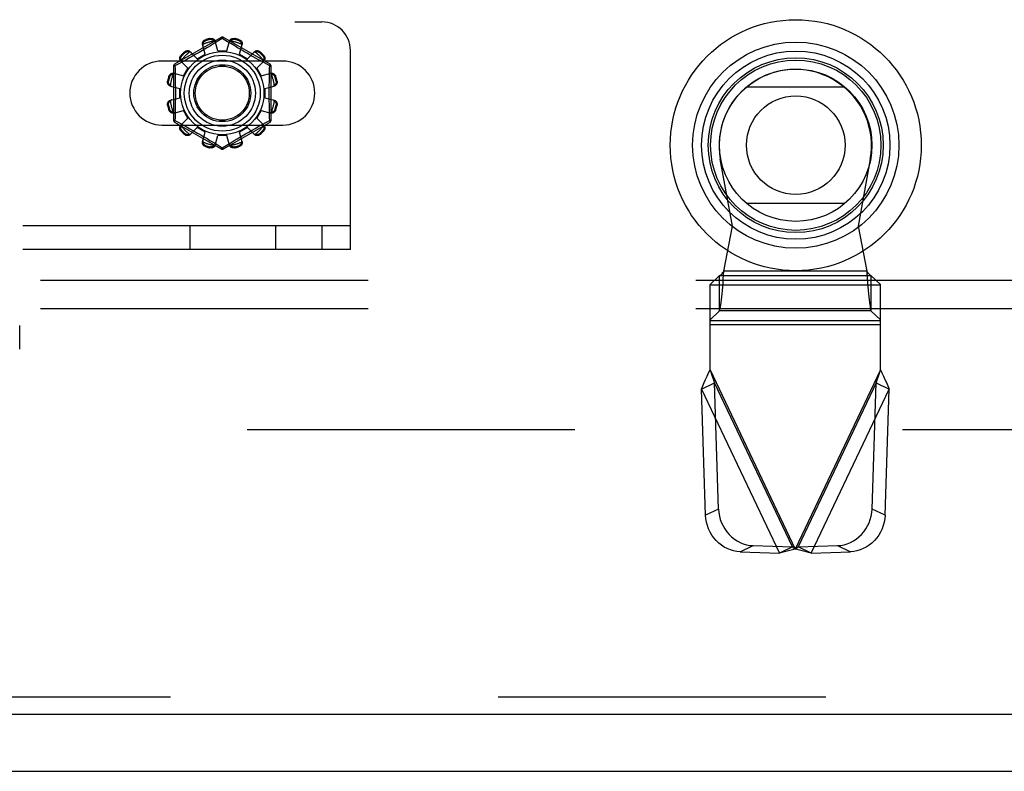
# Model space of a CAD drawing. Header units: inches. Extents: x 0 to 262, y 0 to 169.
# Tile 45 of 256: x 59.49 to 63.82, y 49.23 to 52.53. Entities that reach past the tile are written whole.
import ezdxf

# ---------------------------------------------------------------- set-up
doc = ezdxf.new("R2010")
doc.units = ezdxf.units.IN
doc.header["$LTSCALE"] = 14.384615
doc.header["$MEASUREMENT"] = 0
doc.linetypes.add('HIDDEN', pattern=[0.2, 0.1, -0.1])
doc.layers.get('0').update_dxf_attribs({"linetype": 'CONTINUOUS'})
for name, color, linetype in [('DEFAULT_2', 8, 'HIDDEN'), ('LEFTHAND_DOOR_ASSEMBLY', 7, 'CONTINUOUS'), ('SUBPANEL', 7, 'CONTINUOUS')]:
    doc.layers.add(name, color=color, linetype=linetype)

msp = doc.modelspace()

# ---------------------------------------------------------------- linework, layer by layer
at = {"color": 7, "linetype": 'Continuous'}
msp.add_line((44.8907, 49.2255), (116.7867, 49.2255), dxfattribs=at)
at = {"layer": 'DEFAULT_2', "color": 8, "linetype": 'HIDDEN'}
for p, q in [((52.0704, 52.517), (60.8204, 52.517)), ((60.3779, 52.4488), (60.1734, 52.3308)), ((60.3297, 52.4402), (60.3287, 52.444)), ((60.3829, 52.4442), (60.348, 52.423)), ((60.4061, 52.4301), (60.3829, 52.4442)), ((60.5924, 52.3308), (60.3879, 52.4488)), ((60.4371, 52.444), (60.4361, 52.4402)), ((60.3072, 52.3751), (60.2957, 52.4172)), ((60.3105, 52.4005), (60.2959, 52.3919)), ((60.3099, 52.4389), (60.3109, 52.4352)), ((60.348, 52.423), (60.3307, 52.4126)), ((60.3629, 52.39), (60.3519, 52.4323)), ((60.4029, 52.39), (60.4139, 52.4323)), ((60.4204, 52.4214), (60.4061, 52.4301)), ((60.4372, 52.4113), (60.4204, 52.4214)), ((60.4499, 52.4037), (60.4372, 52.4113)), ((60.4635, 52.3957), (60.4499, 52.4037)), ((60.4549, 52.4352), (60.456, 52.4389)), ((60.4586, 52.3751), (60.4702, 52.4172)), ((60.2022, 52.3709), (60.205, 52.3682)), ((60.2188, 52.382), (60.216, 52.3848)), ((60.2388, 52.3593), (60.2266, 52.3525)), ((60.2521, 52.3667), (60.2388, 52.3593)), ((60.2726, 52.3551), (60.2419, 52.3862)), ((60.2662, 52.3747), (60.2521, 52.3667)), ((60.2809, 52.3832), (60.2662, 52.3747)), ((60.2726, 52.3551), (60.3072, 52.3751)), ((60.2959, 52.3919), (60.2809, 52.3832)), ((60.3629, 52.39), (60.4029, 52.39)), ((60.4586, 52.3751), (60.4932, 52.3551)), ((60.4777, 52.3874), (60.4635, 52.3957)), ((60.4919, 52.3792), (60.4777, 52.3874)), ((60.5057, 52.3713), (60.4919, 52.3792)), ((60.4932, 52.3551), (60.5239, 52.3862)), ((60.5189, 52.3639), (60.5057, 52.3713)), ((60.5312, 52.3569), (60.5189, 52.3639)), ((60.5425, 52.3507), (60.5312, 52.3569)), ((60.5498, 52.3848), (60.5471, 52.382)), ((60.5608, 52.3682), (60.5636, 52.3709)), ((60.9454, 51.517), (60.9454, 52.392)), ((60.6485, 52.3452), (60.1173, 52.3452)), ((60.1684, 52.3221), (60.1684, 52.086)), ((60.1888, 52.3317), (60.1749, 52.3241)), ((60.1749, 52.3241), (60.1752, 52.3124)), ((60.1752, 52.3124), (60.176, 52.2766)), ((60.2105, 52.3436), (60.1888, 52.3317)), ((60.2318, 52.3144), (60.2008, 52.345)), ((60.2266, 52.3525), (60.2105, 52.3436)), ((60.2118, 52.2797), (60.2318, 52.3144)), ((60.534, 52.3144), (60.5651, 52.345)), ((60.534, 52.3144), (60.554, 52.2797)), ((60.5574, 52.3424), (60.5425, 52.3507)), ((60.5909, 52.3241), (60.5574, 52.3424)), ((60.5974, 52.086), (60.5974, 52.3221)), ((60.1518, 52.2761), (60.148, 52.2771)), ((60.1698, 52.2913), (60.2118, 52.2797)), ((60.554, 52.2797), (60.5961, 52.2913)), ((60.5894, 52.2524), (60.5898, 52.2766)), ((60.6178, 52.2771), (60.614, 52.2761)), ((60.143, 52.2582), (60.1468, 52.2572)), ((60.1547, 52.2351), (60.1969, 52.224)), ((60.1969, 52.184), (60.1969, 52.224)), ((60.5689, 52.224), (60.6111, 52.2351)), ((60.5689, 52.224), (60.5689, 52.184)), ((60.6191, 52.2572), (60.6229, 52.2582)), ((60.1547, 52.173), (60.1969, 52.184)), ((60.5689, 52.184), (60.6111, 52.173)), ((60.1468, 52.1509), (60.143, 52.1499)), ((60.1764, 52.1557), (60.176, 52.1315)), ((60.6229, 52.1499), (60.6191, 52.1509)), ((60.148, 52.131), (60.1518, 52.132)), ((60.1698, 52.1168), (60.2118, 52.1284)), ((60.2008, 52.0631), (60.2318, 52.0937)), ((60.2318, 52.0937), (60.2118, 52.1284)), ((60.554, 52.1284), (60.534, 52.0937)), ((60.5651, 52.0631), (60.534, 52.0937)), ((60.554, 52.1284), (60.5961, 52.1168)), ((60.5906, 52.0957), (60.5898, 52.1315)), ((60.5909, 52.0839), (60.5906, 52.0957)), ((60.614, 52.132), (60.6178, 52.131)), ((60.1173, 52.0639), (60.6485, 52.0639)), ((60.1734, 52.0773), (60.3779, 51.9592)), ((60.1749, 52.0839), (60.1917, 52.0748)), ((60.1917, 52.0748), (60.2131, 52.063)), ((60.2131, 52.063), (60.2288, 52.0543)), ((60.2288, 52.0543), (60.2407, 52.0477)), ((60.2419, 52.0219), (60.2726, 52.053)), ((60.3072, 52.033), (60.2726, 52.053)), ((60.3879, 51.9592), (60.5924, 52.0773)), ((60.4932, 52.053), (60.4586, 52.033)), ((60.5239, 52.0219), (60.4932, 52.053)), ((60.5271, 52.0488), (60.5393, 52.0556)), ((60.5393, 52.0556), (60.5553, 52.0645)), ((60.5553, 52.0645), (60.5771, 52.0764)), ((60.5771, 52.0764), (60.5909, 52.0839)), ((60.205, 52.0399), (60.2022, 52.0371)), ((60.216, 52.0233), (60.2188, 52.0261)), ((60.2407, 52.0477), (60.2535, 52.0406)), ((60.274, 52.0289), (60.2882, 52.0207)), ((60.2882, 52.0207), (60.3023, 52.0124)), ((60.2957, 51.9909), (60.3072, 52.033)), ((60.3023, 52.0124), (60.316, 52.0043)), ((60.3519, 51.9758), (60.3629, 52.018)), ((60.4029, 52.018), (60.3629, 52.018)), ((60.4139, 51.9758), (60.4029, 52.018)), ((60.4553, 52.0076), (60.4699, 52.0162)), ((60.4702, 51.9909), (60.4586, 52.033)), ((60.4699, 52.0162), (60.4849, 52.0249)), ((60.4849, 52.0249), (60.4996, 52.0333)), ((60.4996, 52.0333), (60.5138, 52.0414)), ((60.5138, 52.0414), (60.5271, 52.0488)), ((60.5471, 52.0261), (60.5498, 52.0233)), ((60.5636, 52.0371), (60.5608, 52.0399)), ((60.3109, 51.9729), (60.3099, 51.9691)), ((60.316, 52.0043), (60.3287, 51.9968)), ((60.3287, 51.9968), (60.3454, 51.9867)), ((60.3287, 51.9641), (60.3297, 51.9679)), ((60.3454, 51.9867), (60.3598, 51.978)), ((60.3598, 51.978), (60.3829, 51.9638)), ((60.3829, 51.9638), (60.4178, 51.9851)), ((60.4178, 51.9851), (60.4351, 51.9955)), ((60.4361, 51.9679), (60.4371, 51.9641)), ((60.456, 51.9691), (60.4549, 51.9729)), ((60.9454, 51.621), (51.9454, 51.621)), ((60.2413, 51.517), (60.2413, 51.621)), ((60.6179, 51.517), (60.6179, 51.621)), ((60.8204, 51.621), (60.8204, 51.517)), ((60.9454, 51.517), (51.9454, 51.517)), ((59.4932, 51.0795), (59.4932, 51.1835)), ((79.1927, 50.7255), (46.5887, 50.7255))]:
    msp.add_line(p, q, dxfattribs=at)
for points in [[(60.3287, 52.444), (60.3309, 52.4444), (60.3331, 52.4446), (60.3353, 52.4445), (60.3375, 52.4443), (60.3396, 52.4438), (60.3416, 52.4432), (60.3435, 52.4423), (60.3452, 52.4413), (60.3468, 52.4401), (60.3483, 52.4388), (60.3495, 52.4373), (60.3505, 52.4357), (60.3513, 52.434), (60.3519, 52.4323)], [(60.3297, 52.4402), (60.3314, 52.4405), (60.333, 52.4406), (60.3346, 52.4406), (60.336, 52.4404), (60.3373, 52.4402), (60.3385, 52.4398), (60.3396, 52.4395), (60.3407, 52.439), (60.3417, 52.4386), (60.3427, 52.4381), (60.3436, 52.4375), (60.3444, 52.4369), (60.3453, 52.4363), (60.3461, 52.4357), (60.3468, 52.435), (60.3476, 52.4343), (60.3483, 52.4335), (60.349, 52.4327)], [(60.3779, 52.4488), (60.3783, 52.4489), (60.3787, 52.4488), (60.3792, 52.4484), (60.3799, 52.4479), (60.3806, 52.4472), (60.3813, 52.4464), (60.3821, 52.4454), (60.3829, 52.4442)], [(60.3829, 52.4442), (60.3837, 52.4454), (60.3845, 52.4464), (60.3853, 52.4472), (60.386, 52.4479), (60.3866, 52.4484), (60.3871, 52.4488), (60.3876, 52.4489), (60.3879, 52.4488)], [(60.4139, 52.4323), (60.4145, 52.434), (60.4153, 52.4357), (60.4163, 52.4373), (60.4176, 52.4388), (60.419, 52.4401), (60.4206, 52.4413), (60.4224, 52.4423), (60.4242, 52.4432), (60.4262, 52.4438), (60.4284, 52.4443), (60.4305, 52.4445), (60.4328, 52.4446), (60.4349, 52.4444), (60.4371, 52.444)], [(60.4168, 52.4327), (60.4175, 52.4335), (60.4182, 52.4343), (60.419, 52.435), (60.4198, 52.4357), (60.4206, 52.4363), (60.4214, 52.4369), (60.4223, 52.4375), (60.4232, 52.4381), (60.4241, 52.4386), (60.4251, 52.439), (60.4262, 52.4395), (60.4274, 52.4399), (60.4286, 52.4402), (60.4299, 52.4404), (60.4313, 52.4406), (60.4328, 52.4406), (60.4344, 52.4405), (60.4361, 52.4402)], [(60.2957, 52.4172), (60.2953, 52.419), (60.2951, 52.4208), (60.2952, 52.4227), (60.2956, 52.4246), (60.2961, 52.4265), (60.2969, 52.4284), (60.2979, 52.4301), (60.2991, 52.4318), (60.3005, 52.4334), (60.3021, 52.4348), (60.3039, 52.4361), (60.3058, 52.4373), (60.3078, 52.4382), (60.3099, 52.4389)], [(60.2979, 52.419), (60.2975, 52.4175), (60.2972, 52.416), (60.2971, 52.4145), (60.2971, 52.413), (60.2973, 52.4115), (60.2976, 52.4101)], [(60.2979, 52.419), (60.2981, 52.4201), (60.2984, 52.4211), (60.2987, 52.4221), (60.299, 52.4231), (60.2994, 52.424), (60.2998, 52.425), (60.3003, 52.4259), (60.3008, 52.4268), (60.3013, 52.4278), (60.302, 52.4287), (60.3027, 52.4296), (60.3035, 52.4305), (60.3044, 52.4314), (60.3054, 52.4322), (60.3065, 52.4331), (60.3078, 52.4339), (60.3093, 52.4345), (60.3109, 52.4352)], [(60.3307, 52.4126), (60.3176, 52.4047), (60.3105, 52.4005)], [(60.3538, 52.4251), (60.3533, 52.4265), (60.3527, 52.4279), (60.352, 52.4292), (60.3511, 52.4304), (60.3501, 52.4316), (60.349, 52.4327)], [(60.4168, 52.4327), (60.4157, 52.4316), (60.4147, 52.4304), (60.4138, 52.4292), (60.4131, 52.4279), (60.4125, 52.4265), (60.4121, 52.4251)], [(60.4549, 52.4352), (60.4565, 52.4345), (60.458, 52.4338), (60.4593, 52.4331), (60.4604, 52.4322), (60.4615, 52.4314), (60.4623, 52.4305), (60.4631, 52.4296), (60.4639, 52.4287), (60.4645, 52.4278), (60.4651, 52.4268), (60.4656, 52.4259), (60.466, 52.425), (60.4665, 52.424), (60.4668, 52.4231), (60.4672, 52.4221), (60.4674, 52.4211), (60.4677, 52.4201), (60.4679, 52.419)], [(60.456, 52.4389), (60.458, 52.4382), (60.46, 52.4373), (60.4619, 52.4361), (60.4637, 52.4348), (60.4653, 52.4334), (60.4667, 52.4318), (60.4679, 52.4301), (60.4689, 52.4284), (60.4697, 52.4265), (60.4703, 52.4246), (60.4706, 52.4227), (60.4707, 52.4208), (60.4705, 52.419), (60.4702, 52.4172)], [(60.4682, 52.4101), (60.4685, 52.4115), (60.4687, 52.413), (60.4687, 52.4145), (60.4686, 52.416), (60.4683, 52.4175), (60.4679, 52.419)], [(60.2008, 52.345), (60.1996, 52.3464), (60.1985, 52.3479), (60.1976, 52.3496), (60.197, 52.3514), (60.1965, 52.3533), (60.1963, 52.3553), (60.1963, 52.3573), (60.1965, 52.3594), (60.1969, 52.3614), (60.1976, 52.3635), (60.1985, 52.3655), (60.1995, 52.3675), (60.2008, 52.3693), (60.2022, 52.3709)], [(60.2018, 52.3478), (60.2015, 52.3487), (60.2012, 52.3497), (60.2009, 52.3508), (60.2007, 52.3518), (60.2006, 52.3528), (60.2005, 52.3538), (60.2004, 52.3549), (60.2004, 52.3559), (60.2004, 52.357), (60.2005, 52.3581), (60.2007, 52.3593), (60.2009, 52.3604), (60.2012, 52.3616), (60.2017, 52.3629), (60.2023, 52.3642), (60.203, 52.3655), (60.2039, 52.3668), (60.205, 52.3682)], [(60.216, 52.3848), (60.2177, 52.3862), (60.2195, 52.3874), (60.2214, 52.3885), (60.2234, 52.3894), (60.2255, 52.39), (60.2276, 52.3905), (60.2296, 52.3907), (60.2316, 52.3907), (60.2336, 52.3904), (60.2355, 52.39), (60.2374, 52.3893), (60.2391, 52.3884), (60.2406, 52.3874), (60.2419, 52.3862)], [(60.2188, 52.382), (60.2201, 52.3831), (60.2214, 52.384), (60.2228, 52.3847), (60.2241, 52.3853), (60.2253, 52.3857), (60.2265, 52.386), (60.2277, 52.3863), (60.2289, 52.3864), (60.23, 52.3865), (60.231, 52.3866), (60.2321, 52.3866), (60.2331, 52.3865), (60.2342, 52.3864), (60.2352, 52.3862), (60.2362, 52.386), (60.2372, 52.3858), (60.2382, 52.3855), (60.2392, 52.3851)], [(60.2471, 52.3809), (60.2461, 52.3819), (60.2449, 52.3828), (60.2436, 52.3836), (60.2422, 52.3842), (60.2407, 52.3847), (60.2392, 52.3851)], [(60.5266, 52.3851), (60.5251, 52.3847), (60.5236, 52.3842), (60.5222, 52.3836), (60.521, 52.3828), (60.5198, 52.3819), (60.5187, 52.3809)], [(60.5239, 52.3862), (60.5252, 52.3874), (60.5268, 52.3884), (60.5285, 52.3893), (60.5303, 52.39), (60.5322, 52.3904), (60.5342, 52.3907), (60.5362, 52.3907), (60.5383, 52.3905), (60.5403, 52.39), (60.5424, 52.3894), (60.5444, 52.3885), (60.5463, 52.3874), (60.5481, 52.3862), (60.5498, 52.3848)], [(60.5266, 52.3851), (60.5276, 52.3855), (60.5286, 52.3858), (60.5296, 52.386), (60.5307, 52.3862), (60.5317, 52.3864), (60.5327, 52.3865), (60.5338, 52.3866), (60.5348, 52.3866), (60.5359, 52.3865), (60.537, 52.3864), (60.5381, 52.3863), (60.5393, 52.386), (60.5405, 52.3857), (60.5418, 52.3853), (60.5431, 52.3847), (60.5444, 52.384), (60.5457, 52.3831), (60.5471, 52.382)], [(60.5608, 52.3682), (60.5619, 52.3668), (60.5628, 52.3655), (60.5636, 52.3642), (60.5642, 52.3629), (60.5646, 52.3616), (60.5649, 52.3604), (60.5652, 52.3592), (60.5653, 52.3581), (60.5654, 52.357), (60.5655, 52.3559), (60.5654, 52.3549), (60.5654, 52.3538), (60.5653, 52.3528), (60.5651, 52.3518), (60.5649, 52.3507), (60.5646, 52.3497), (60.5643, 52.3487), (60.564, 52.3478)], [(60.5636, 52.3709), (60.565, 52.3693), (60.5663, 52.3675), (60.5674, 52.3655), (60.5683, 52.3635), (60.5689, 52.3614), (60.5694, 52.3594), (60.5696, 52.3573), (60.5696, 52.3553), (60.5693, 52.3533), (60.5689, 52.3514), (60.5682, 52.3496), (60.5673, 52.3479), (60.5663, 52.3464), (60.5651, 52.345)], [(60.1684, 52.3221), (60.1685, 52.3224), (60.1689, 52.3227), (60.1694, 52.3231), (60.1702, 52.3233), (60.1711, 52.3236), (60.1723, 52.3238), (60.1735, 52.324), (60.1749, 52.3241)], [(60.1749, 52.3241), (60.1743, 52.3254), (60.1739, 52.3266), (60.1735, 52.3277), (60.1732, 52.3286), (60.1731, 52.3294), (60.1731, 52.33), (60.1732, 52.3305), (60.1734, 52.3308)], [(60.2018, 52.3478), (60.2022, 52.3462), (60.2027, 52.3447), (60.2034, 52.3434), (60.2042, 52.3421), (60.205, 52.3409), (60.206, 52.3398)], [(60.5598, 52.3398), (60.5608, 52.3409), (60.5617, 52.3421), (60.5624, 52.3434), (60.5631, 52.3447), (60.5636, 52.3462), (60.564, 52.3478)], [(60.5898, 52.2766), (60.5906, 52.3124), (60.5909, 52.3241)], [(60.5924, 52.3308), (60.5926, 52.3305), (60.5927, 52.33), (60.5927, 52.3294), (60.5926, 52.3286), (60.5923, 52.3277), (60.592, 52.3266), (60.5915, 52.3254), (60.5909, 52.3241)], [(60.5909, 52.3241), (60.5923, 52.324), (60.5936, 52.3238), (60.5947, 52.3236), (60.5956, 52.3233), (60.5964, 52.3231), (60.597, 52.3227), (60.5973, 52.3224), (60.5974, 52.3221)], [(60.148, 52.2771), (60.1488, 52.2792), (60.1497, 52.2811), (60.1508, 52.283), (60.1521, 52.2848), (60.1536, 52.2864), (60.1552, 52.2878), (60.1568, 52.289), (60.1586, 52.29), (60.1604, 52.2908), (60.1623, 52.2914), (60.1642, 52.2917), (60.1661, 52.2918), (60.168, 52.2917), (60.1698, 52.2913)], [(60.1518, 52.2761), (60.1524, 52.2777), (60.1531, 52.2791), (60.1539, 52.2804), (60.1547, 52.2816), (60.1556, 52.2826), (60.1565, 52.2835), (60.1574, 52.2843), (60.1583, 52.285), (60.1592, 52.2856), (60.1601, 52.2862), (60.161, 52.2867), (60.162, 52.2872), (60.1629, 52.2876), (60.1639, 52.2879), (60.1649, 52.2883), (60.1659, 52.2886), (60.1669, 52.2888), (60.1679, 52.289)], [(60.1769, 52.2893), (60.1755, 52.2896), (60.174, 52.2898), (60.1725, 52.2898), (60.171, 52.2897), (60.1694, 52.2894), (60.1679, 52.289)], [(60.176, 52.2766), (60.1764, 52.2524), (60.1766, 52.2403), (60.1767, 52.2282), (60.1767, 52.2161), (60.1768, 52.204), (60.1767, 52.192), (60.1767, 52.1799), (60.1766, 52.1678), (60.1764, 52.1557)], [(60.5979, 52.289), (60.5964, 52.2894), (60.5949, 52.2897), (60.5933, 52.2898), (60.5918, 52.2898), (60.5904, 52.2896), (60.589, 52.2893)], [(60.5961, 52.2913), (60.5979, 52.2917), (60.5997, 52.2918), (60.6016, 52.2917), (60.6035, 52.2914), (60.6054, 52.2908), (60.6073, 52.29), (60.609, 52.289), (60.6107, 52.2878), (60.6122, 52.2864), (60.6137, 52.2848), (60.615, 52.283), (60.6161, 52.2811), (60.6171, 52.2792), (60.6178, 52.2771)], [(60.5979, 52.289), (60.5989, 52.2888), (60.6, 52.2886), (60.601, 52.2883), (60.6019, 52.2879), (60.6029, 52.2876), (60.6039, 52.2872), (60.6048, 52.2867), (60.6057, 52.2862), (60.6066, 52.2856), (60.6076, 52.285), (60.6085, 52.2843), (60.6094, 52.2835), (60.6102, 52.2826), (60.6111, 52.2816), (60.6119, 52.2804), (60.6127, 52.2791), (60.6134, 52.2777), (60.614, 52.2761)], [(60.1547, 52.2351), (60.153, 52.2356), (60.1513, 52.2364), (60.1497, 52.2374), (60.1482, 52.2387), (60.1468, 52.2401), (60.1456, 52.2417), (60.1446, 52.2435), (60.1438, 52.2453), (60.1431, 52.2474), (60.1427, 52.2495), (60.1424, 52.2517), (60.1424, 52.2539), (60.1426, 52.2561), (60.143, 52.2582)], [(60.1542, 52.238), (60.1534, 52.2386), (60.1527, 52.2394), (60.152, 52.2401), (60.1513, 52.2409), (60.1506, 52.2417), (60.15, 52.2425), (60.1494, 52.2434), (60.1489, 52.2443), (60.1484, 52.2453), (60.1479, 52.2463), (60.1475, 52.2473), (60.1471, 52.2485), (60.1468, 52.2497), (60.1465, 52.251), (60.1464, 52.2524), (60.1464, 52.2539), (60.1465, 52.2555), (60.1468, 52.2572)], [(60.1542, 52.238), (60.1553, 52.2368), (60.1565, 52.2358), (60.1578, 52.2349), (60.1591, 52.2342), (60.1604, 52.2336), (60.1618, 52.2332)], [(60.5898, 52.1315), (60.5894, 52.1557), (60.5893, 52.1678), (60.5892, 52.1799), (60.5891, 52.192), (60.5891, 52.204), (60.5891, 52.2161), (60.5892, 52.2282), (60.5893, 52.2403), (60.5894, 52.2524)], [(60.604, 52.2332), (60.6054, 52.2336), (60.6067, 52.2342), (60.6081, 52.2349), (60.6093, 52.2358), (60.6105, 52.2368), (60.6116, 52.238)], [(60.6229, 52.2582), (60.6233, 52.2561), (60.6234, 52.2539), (60.6234, 52.2517), (60.6232, 52.2495), (60.6227, 52.2474), (60.622, 52.2453), (60.6212, 52.2435), (60.6202, 52.2417), (60.619, 52.2401), (60.6176, 52.2387), (60.6161, 52.2374), (60.6145, 52.2364), (60.6129, 52.2356), (60.6111, 52.2351)], [(60.6191, 52.2572), (60.6194, 52.2555), (60.6195, 52.2539), (60.6194, 52.2524), (60.6193, 52.251), (60.619, 52.2497), (60.6187, 52.2485), (60.6184, 52.2473), (60.6179, 52.2463), (60.6174, 52.2452), (60.6169, 52.2443), (60.6164, 52.2434), (60.6158, 52.2425), (60.6152, 52.2417), (60.6145, 52.2409), (60.6139, 52.2401), (60.6131, 52.2394), (60.6124, 52.2386), (60.6116, 52.238)], [(60.143, 52.1499), (60.1426, 52.152), (60.1424, 52.1542), (60.1424, 52.1564), (60.1427, 52.1586), (60.1431, 52.1607), (60.1438, 52.1627), (60.1446, 52.1646), (60.1456, 52.1663), (60.1468, 52.1679), (60.1482, 52.1694), (60.1497, 52.1706), (60.1513, 52.1717), (60.153, 52.1725), (60.1547, 52.173)], [(60.1468, 52.1509), (60.1465, 52.1526), (60.1464, 52.1542), (60.1464, 52.1557), (60.1465, 52.1571), (60.1468, 52.1584), (60.1471, 52.1596), (60.1475, 52.1608), (60.1479, 52.1618), (60.1484, 52.1628), (60.1489, 52.1638), (60.1494, 52.1647), (60.15, 52.1655), (60.1506, 52.1664), (60.1513, 52.1672), (60.152, 52.168), (60.1527, 52.1687), (60.1534, 52.1694), (60.1542, 52.1701)], [(60.1618, 52.1749), (60.1604, 52.1744), (60.1591, 52.1739), (60.1578, 52.1731), (60.1565, 52.1723), (60.1553, 52.1713), (60.1542, 52.1701)], [(60.6116, 52.1701), (60.6105, 52.1713), (60.6093, 52.1723), (60.6081, 52.1731), (60.6067, 52.1739), (60.6054, 52.1744), (60.604, 52.1749)], [(60.6111, 52.173), (60.6129, 52.1725), (60.6145, 52.1717), (60.6161, 52.1706), (60.6176, 52.1694), (60.619, 52.1679), (60.6202, 52.1663), (60.6212, 52.1646), (60.622, 52.1627), (60.6227, 52.1607), (60.6232, 52.1586), (60.6234, 52.1564), (60.6234, 52.1542), (60.6233, 52.152), (60.6229, 52.1499)], [(60.6116, 52.1701), (60.6124, 52.1694), (60.6131, 52.1687), (60.6139, 52.168), (60.6146, 52.1672), (60.6152, 52.1664), (60.6158, 52.1655), (60.6164, 52.1647), (60.6169, 52.1638), (60.6175, 52.1628), (60.6179, 52.1618), (60.6184, 52.1607), (60.6187, 52.1596), (60.6191, 52.1584), (60.6193, 52.1571), (60.6194, 52.1557), (60.6195, 52.1541), (60.6194, 52.1525), (60.6191, 52.1509)], [(60.1698, 52.1168), (60.168, 52.1164), (60.1661, 52.1163), (60.1642, 52.1164), (60.1623, 52.1167), (60.1604, 52.1172), (60.1586, 52.118), (60.1568, 52.119), (60.1552, 52.1202), (60.1536, 52.1217), (60.1521, 52.1233), (60.1508, 52.125), (60.1497, 52.1269), (60.1488, 52.1289), (60.148, 52.131)], [(60.1679, 52.1191), (60.1669, 52.1193), (60.1659, 52.1195), (60.1649, 52.1198), (60.1639, 52.1201), (60.1629, 52.1205), (60.162, 52.1209), (60.161, 52.1214), (60.1601, 52.1219), (60.1592, 52.1225), (60.1583, 52.1231), (60.1574, 52.1238), (60.1565, 52.1246), (60.1556, 52.1255), (60.1547, 52.1265), (60.1539, 52.1277), (60.1531, 52.129), (60.1524, 52.1304), (60.1518, 52.132)], [(60.1679, 52.1191), (60.1694, 52.1186), (60.171, 52.1184), (60.1725, 52.1182), (60.174, 52.1183), (60.1755, 52.1184), (60.1769, 52.1187)], [(60.176, 52.1315), (60.1752, 52.0957), (60.1749, 52.0839)], [(60.589, 52.1187), (60.5904, 52.1184), (60.5918, 52.1183), (60.5933, 52.1182), (60.5949, 52.1184), (60.5964, 52.1186), (60.5979, 52.1191)], [(60.6178, 52.131), (60.6171, 52.1289), (60.6161, 52.1269), (60.615, 52.125), (60.6137, 52.1233), (60.6122, 52.1217), (60.6107, 52.1202), (60.609, 52.119), (60.6073, 52.118), (60.6054, 52.1172), (60.6035, 52.1167), (60.6016, 52.1164), (60.5997, 52.1163), (60.5979, 52.1164), (60.5961, 52.1168)], [(60.614, 52.132), (60.6134, 52.1304), (60.6127, 52.129), (60.6119, 52.1277), (60.6111, 52.1265), (60.6102, 52.1255), (60.6093, 52.1246), (60.6085, 52.1238), (60.6075, 52.1231), (60.6066, 52.1225), (60.6057, 52.1219), (60.6048, 52.1214), (60.6039, 52.1209), (60.6029, 52.1205), (60.6019, 52.1201), (60.601, 52.1198), (60.6, 52.1195), (60.5989, 52.1193), (60.5979, 52.1191)], [(60.1749, 52.0839), (60.1735, 52.0841), (60.1723, 52.0843), (60.1711, 52.0845), (60.1702, 52.0847), (60.1694, 52.085), (60.1689, 52.0853), (60.1685, 52.0857), (60.1684, 52.086)], [(60.1734, 52.0773), (60.1732, 52.0776), (60.1731, 52.078), (60.1731, 52.0787), (60.1732, 52.0795), (60.1735, 52.0804), (60.1739, 52.0815), (60.1743, 52.0827), (60.1749, 52.0839)], [(60.2022, 52.0371), (60.2008, 52.0388), (60.1995, 52.0406), (60.1985, 52.0425), (60.1976, 52.0446), (60.1969, 52.0466), (60.1965, 52.0487), (60.1963, 52.0507), (60.1963, 52.0527), (60.1965, 52.0547), (60.197, 52.0567), (60.1976, 52.0585), (60.1985, 52.0602), (60.1996, 52.0617), (60.2008, 52.0631)], [(60.205, 52.0399), (60.2039, 52.0412), (60.203, 52.0426), (60.2023, 52.0439), (60.2017, 52.0452), (60.2012, 52.0464), (60.2009, 52.0477), (60.2007, 52.0488), (60.2005, 52.05), (60.2004, 52.0511), (60.2004, 52.0522), (60.2004, 52.0532), (60.2005, 52.0543), (60.2006, 52.0553), (60.2007, 52.0563), (60.2009, 52.0573), (60.2012, 52.0583), (60.2015, 52.0593), (60.2018, 52.0603)], [(60.206, 52.0682), (60.205, 52.0672), (60.2042, 52.066), (60.2034, 52.0647), (60.2027, 52.0633), (60.2022, 52.0619), (60.2018, 52.0603)], [(60.564, 52.0603), (60.5636, 52.0619), (60.5631, 52.0633), (60.5624, 52.0647), (60.5617, 52.066), (60.5608, 52.0672), (60.5598, 52.0682)], [(60.564, 52.0603), (60.5643, 52.0593), (60.5646, 52.0583), (60.5649, 52.0573), (60.5651, 52.0563), (60.5653, 52.0553), (60.5654, 52.0542), (60.5654, 52.0532), (60.5655, 52.0521), (60.5654, 52.0511), (60.5653, 52.05), (60.5652, 52.0488), (60.5649, 52.0476), (60.5646, 52.0464), (60.5641, 52.0452), (60.5636, 52.0439), (60.5628, 52.0425), (60.5619, 52.0412), (60.5608, 52.0399)], [(60.5651, 52.0631), (60.5663, 52.0617), (60.5673, 52.0602), (60.5682, 52.0585), (60.5689, 52.0567), (60.5693, 52.0547), (60.5696, 52.0527), (60.5696, 52.0507), (60.5694, 52.0487), (60.5689, 52.0466), (60.5683, 52.0446), (60.5674, 52.0425), (60.5663, 52.0406), (60.565, 52.0388), (60.5636, 52.0371)], [(60.5974, 52.086), (60.5973, 52.0856), (60.597, 52.0853), (60.5964, 52.085), (60.5956, 52.0847), (60.5947, 52.0845), (60.5936, 52.0843), (60.5923, 52.0841), (60.5909, 52.0839)], [(60.5909, 52.0839), (60.5915, 52.0827), (60.592, 52.0815), (60.5923, 52.0804), (60.5926, 52.0795), (60.5927, 52.0787), (60.5927, 52.078), (60.5926, 52.0776), (60.5924, 52.0773)], [(60.2419, 52.0219), (60.2406, 52.0207), (60.2391, 52.0196), (60.2374, 52.0188), (60.2355, 52.0181), (60.2336, 52.0176), (60.2316, 52.0174), (60.2296, 52.0174), (60.2276, 52.0176), (60.2255, 52.018), (60.2234, 52.0187), (60.2214, 52.0196), (60.2195, 52.0207), (60.2177, 52.0219), (60.216, 52.0233)], [(60.2392, 52.0229), (60.2382, 52.0226), (60.2372, 52.0223), (60.2362, 52.0221), (60.2352, 52.0219), (60.2342, 52.0217), (60.2331, 52.0216), (60.2321, 52.0215), (60.231, 52.0215), (60.2299, 52.0215), (60.2288, 52.0216), (60.2277, 52.0218), (60.2265, 52.022), (60.2253, 52.0224), (60.2241, 52.0228), (60.2228, 52.0234), (60.2214, 52.0241), (60.2201, 52.025), (60.2188, 52.0261)], [(60.2392, 52.0229), (60.2407, 52.0233), (60.2422, 52.0239), (60.2436, 52.0245), (60.2449, 52.0253), (60.2461, 52.0262), (60.2471, 52.0271)], [(60.2535, 52.0406), (60.267, 52.0329), (60.274, 52.0289)], [(60.4351, 51.9955), (60.4483, 52.0034), (60.4553, 52.0076)], [(60.5187, 52.0271), (60.5198, 52.0262), (60.521, 52.0253), (60.5222, 52.0245), (60.5236, 52.0239), (60.5251, 52.0233), (60.5266, 52.0229)], [(60.5498, 52.0233), (60.5481, 52.0219), (60.5463, 52.0207), (60.5444, 52.0196), (60.5424, 52.0187), (60.5403, 52.018), (60.5383, 52.0176), (60.5362, 52.0174), (60.5342, 52.0174), (60.5322, 52.0176), (60.5303, 52.0181), (60.5285, 52.0188), (60.5268, 52.0196), (60.5252, 52.0207), (60.5239, 52.0219)], [(60.5471, 52.0261), (60.5457, 52.025), (60.5444, 52.0241), (60.5431, 52.0234), (60.5418, 52.0228), (60.5405, 52.0224), (60.5393, 52.022), (60.5381, 52.0218), (60.537, 52.0216), (60.5359, 52.0215), (60.5348, 52.0215), (60.5337, 52.0215), (60.5327, 52.0216), (60.5317, 52.0217), (60.5306, 52.0219), (60.5296, 52.0221), (60.5286, 52.0223), (60.5276, 52.0226), (60.5266, 52.0229)], [(60.3099, 51.9691), (60.3078, 51.9699), (60.3058, 51.9708), (60.3039, 51.972), (60.3021, 51.9733), (60.3005, 51.9747), (60.2991, 51.9763), (60.2979, 51.9779), (60.2969, 51.9797), (60.2961, 51.9815), (60.2956, 51.9834), (60.2952, 51.9854), (60.2951, 51.9873), (60.2953, 51.9891), (60.2957, 51.9909)], [(60.2976, 51.998), (60.2973, 51.9966), (60.2971, 51.9951), (60.2971, 51.9936), (60.2972, 51.9921), (60.2975, 51.9906), (60.2979, 51.989)], [(60.3109, 51.9729), (60.3093, 51.9735), (60.3078, 51.9742), (60.3065, 51.975), (60.3054, 51.9759), (60.3044, 51.9767), (60.3035, 51.9776), (60.3027, 51.9785), (60.302, 51.9794), (60.3013, 51.9803), (60.3008, 51.9812), (60.3003, 51.9822), (60.2998, 51.9831), (60.2994, 51.984), (60.299, 51.985), (60.2987, 51.986), (60.2984, 51.987), (60.2981, 51.988), (60.2979, 51.989)], [(60.3519, 51.9758), (60.3513, 51.9741), (60.3505, 51.9724), (60.3495, 51.9708), (60.3483, 51.9693), (60.3468, 51.968), (60.3452, 51.9668), (60.3435, 51.9657), (60.3416, 51.9649), (60.3396, 51.9643), (60.3375, 51.9638), (60.3353, 51.9635), (60.3331, 51.9635), (60.3309, 51.9637), (60.3287, 51.9641)], [(60.349, 51.9754), (60.3483, 51.9746), (60.3476, 51.9738), (60.3468, 51.9731), (60.3461, 51.9724), (60.3453, 51.9717), (60.3444, 51.9711), (60.3436, 51.9705), (60.3426, 51.97), (60.3417, 51.9695), (60.3407, 51.969), (60.3396, 51.9686), (60.3385, 51.9682), (60.3373, 51.9679), (60.336, 51.9677), (60.3345, 51.9675), (60.333, 51.9675), (60.3314, 51.9676), (60.3297, 51.9679)], [(60.349, 51.9754), (60.3501, 51.9765), (60.3511, 51.9776), (60.352, 51.9789), (60.3527, 51.9802), (60.3533, 51.9816), (60.3538, 51.983)], [(60.4121, 51.983), (60.4125, 51.9816), (60.4131, 51.9802), (60.4138, 51.9789), (60.4147, 51.9776), (60.4157, 51.9765), (60.4168, 51.9754)], [(60.4371, 51.9641), (60.4349, 51.9637), (60.4328, 51.9635), (60.4305, 51.9635), (60.4284, 51.9638), (60.4262, 51.9643), (60.4242, 51.9649), (60.4224, 51.9657), (60.4206, 51.9668), (60.419, 51.968), (60.4176, 51.9693), (60.4163, 51.9708), (60.4153, 51.9724), (60.4145, 51.9741), (60.4139, 51.9758)], [(60.4361, 51.9679), (60.4344, 51.9676), (60.4328, 51.9675), (60.4313, 51.9675), (60.4299, 51.9677), (60.4286, 51.9679), (60.4273, 51.9682), (60.4262, 51.9686), (60.4251, 51.969), (60.4241, 51.9695), (60.4232, 51.97), (60.4223, 51.9706), (60.4214, 51.9711), (60.4206, 51.9718), (60.4198, 51.9724), (60.419, 51.9731), (60.4182, 51.9738), (60.4175, 51.9746), (60.4168, 51.9754)], [(60.4679, 51.989), (60.4677, 51.988), (60.4674, 51.987), (60.4671, 51.986), (60.4668, 51.985), (60.4664, 51.984), (60.466, 51.9831), (60.4656, 51.9821), (60.4651, 51.9812), (60.4645, 51.9803), (60.4638, 51.9794), (60.4631, 51.9785), (60.4623, 51.9776), (60.4614, 51.9767), (60.4604, 51.9758), (60.4593, 51.975), (60.458, 51.9742), (60.4565, 51.9735), (60.4549, 51.9729)], [(60.4702, 51.9909), (60.4705, 51.9891), (60.4707, 51.9873), (60.4706, 51.9854), (60.4703, 51.9834), (60.4697, 51.9815), (60.4689, 51.9797), (60.4679, 51.9779), (60.4667, 51.9763), (60.4653, 51.9747), (60.4637, 51.9733), (60.4619, 51.972), (60.46, 51.9708), (60.458, 51.9699), (60.456, 51.9691)], [(60.4679, 51.989), (60.4683, 51.9906), (60.4686, 51.9921), (60.4687, 51.9936), (60.4687, 51.9951), (60.4685, 51.9966), (60.4682, 51.998)], [(60.3829, 51.9638), (60.3821, 51.9627), (60.3813, 51.9617), (60.3806, 51.9609), (60.3799, 51.9602), (60.3792, 51.9596), (60.3787, 51.9593), (60.3782, 51.9592), (60.3779, 51.9592)], [(60.3879, 51.9592), (60.3876, 51.9592), (60.3871, 51.9593), (60.3866, 51.9596), (60.386, 51.9602), (60.3853, 51.9609), (60.3845, 51.9617), (60.3837, 51.9627), (60.3829, 51.9638)]]:
    msp.add_lwpolyline(points, dxfattribs=at)
for radius in [0.1829, 0.1668, 0.145, 0.125, 0.1186]:
    msp.add_circle((60.3829, 52.204), radius, dxfattribs=at)
for centre, radius, start, end in [((60.8204, 52.392), 0.125, 0, 90), ((60.3829, 52.204), 0.246, 102.7238, 107.2762), ((60.3829, 52.204), 0.2421, 102.6908, 107.3092), ((60.3829, 52.4402), 0.01, 60, 120), ((60.3829, 52.204), 0.2421, 72.6908, 77.3092), ((60.3829, 52.204), 0.246, 72.7238, 77.2762), ((60.3829, 52.204), 0.2312, 98.4357, 111.5643), ((60.3829, 52.204), 0.2312, 68.4357, 81.5643), ((60.3829, 52.204), 0.2312, 128.4357, 141.5643), ((60.3829, 52.204), 0.246, 132.7238, 137.2762), ((60.3829, 52.204), 0.2421, 132.6908, 137.3092), ((60.3829, 52.204), 0.2312, 38.4357, 51.5643), ((60.3829, 52.204), 0.2421, 42.6908, 47.3092), ((60.3829, 52.204), 0.246, 42.7238, 47.2762), ((60.1173, 52.2045), 0.1406, 90, 270), ((60.1784, 52.3221), 0.01, 120, 180), ((60.5874, 52.3221), 0.01, 0, 60), ((60.6485, 52.2045), 0.1406, 270, 90), ((60.3829, 52.204), 0.246, 162.7238, 167.2762), ((60.3829, 52.204), 0.2421, 162.6908, 167.3092), ((60.3829, 52.204), 0.2312, 158.4357, 171.5643), ((60.3829, 52.204), 0.2312, 8.4357, 21.5643), ((60.3829, 52.204), 0.2421, 12.6908, 17.3092), ((60.3829, 52.204), 0.246, 12.7238, 17.2762), ((60.3829, 52.204), 0.246, 192.7238, 197.2762), ((60.3829, 52.204), 0.2421, 192.6908, 197.3092), ((60.3829, 52.204), 0.2312, 188.4357, 201.5643), ((60.3829, 52.204), 0.2312, 338.4357, 351.5643), ((60.3829, 52.204), 0.2421, 342.6908, 347.3092), ((60.3829, 52.204), 0.246, 342.7238, 347.2762), ((60.1784, 52.086), 0.01, 180, 240), ((60.3829, 52.204), 0.2312, 218.4357, 231.5643), ((60.3829, 52.204), 0.2312, 308.4357, 321.5643), ((60.5874, 52.086), 0.01, 300, 360), ((60.3829, 52.204), 0.246, 222.7238, 227.2762), ((60.3829, 52.204), 0.2421, 222.6908, 227.3092), ((60.3829, 52.204), 0.2421, 312.6908, 317.3092), ((60.3829, 52.204), 0.246, 312.7238, 317.2762), ((60.3829, 52.204), 0.2312, 248.4357, 261.5643), ((60.3829, 52.204), 0.246, 252.7238, 257.2762), ((60.3829, 52.204), 0.2421, 252.6908, 257.3092), ((60.3829, 52.204), 0.2312, 278.4357, 291.5643), ((60.3829, 52.204), 0.2421, 282.6908, 287.3092), ((60.3829, 52.204), 0.246, 282.7238, 287.2762), ((60.3829, 51.9679), 0.01, 240, 300)]:
    msp.add_arc(centre, radius, start, end, dxfattribs=at)
at = {"layer": 'LEFTHAND_DOOR_ASSEMBLY', "color": 7, "linetype": 'Continuous'}
for p, q in [((62.685, 52.2314), (63.1163, 52.2314)), ((63.1163, 51.7196), (62.685, 51.7196))]:
    msp.add_line(p, q, dxfattribs=at)
at = {"layer": 'LEFTHAND_DOOR_ASSEMBLY', "color": 8, "linetype": 'HIDDEN'}
for p, q in [((62.6231, 51.6192), (62.5695, 51.9136)), ((63.2279, 51.9136), (63.1743, 51.6192)), ((62.5852, 51.4224), (62.6231, 51.6192)), ((63.1743, 51.6192), (63.2121, 51.4224)), ((62.5666, 51.403), (62.5247, 51.3637)), ((62.5666, 51.403), (63.2308, 51.403)), ((62.5666, 51.2481), (62.5666, 51.403)), ((63.2121, 51.4224), (62.5852, 51.4224)), ((63.2121, 51.4224), (63.2148, 51.3874)), ((63.2727, 51.3637), (63.2308, 51.403)), ((63.2308, 51.403), (63.2308, 51.2481)), ((62.5247, 50.9893), (62.5247, 51.3637)), ((63.2727, 51.3604), (62.5247, 51.3604)), ((63.2727, 50.9893), (63.2727, 51.3637)), ((62.5247, 51.2088), (62.5666, 51.2481)), ((63.2308, 51.2481), (62.5666, 51.2481)), ((63.2308, 51.2481), (63.2727, 51.2088)), ((62.5247, 51.2055), (63.2727, 51.2055)), ((63.2727, 51.1862), (62.5247, 51.1862)), ((62.5247, 50.9893), (62.8987, 50.2019)), ((62.5247, 50.9893), (62.534, 50.9604)), ((63.2727, 50.9893), (62.8987, 50.2019)), ((63.2634, 50.9604), (63.2727, 50.9893)), ((62.4867, 50.9046), (62.5435, 50.9315)), ((62.534, 50.9604), (62.5403, 50.9411)), ((62.5403, 50.9411), (62.5435, 50.9315)), ((62.8858, 50.2108), (62.5435, 50.9315)), ((62.5616, 50.3769), (62.5435, 50.9315)), ((63.2539, 50.9315), (62.9116, 50.2108)), ((63.2358, 50.3769), (63.2539, 50.9315)), ((63.2539, 50.9315), (63.3107, 50.9046)), ((62.4867, 50.9046), (62.829, 50.1839)), ((62.5048, 50.35), (62.4867, 50.9046)), ((62.9683, 50.1839), (63.3107, 50.9046)), ((63.2926, 50.35), (63.3107, 50.9046)), ((62.5616, 50.3769), (62.5048, 50.35)), ((63.2926, 50.35), (63.2358, 50.3769)), ((62.6567, 50.1898), (62.7134, 50.2168)), ((62.7134, 50.2168), (62.8858, 50.2108)), ((62.8858, 50.2108), (62.829, 50.1839)), ((62.9116, 50.2108), (63.0839, 50.2168)), ((62.9683, 50.1839), (62.9116, 50.2108)), ((63.0839, 50.2168), (63.1407, 50.1898)), ((62.6567, 50.1898), (62.829, 50.1839)), ((62.9683, 50.1839), (63.1407, 50.1898)), ((80.2939, 49.5505), (45.5074, 49.5505))]:
    msp.add_line(p, q, dxfattribs=at)
at = {"layer": 'LEFTHAND_DOOR_ASSEMBLY', "color": 3, "linetype": 'Continuous'}
msp.add_line((80.2939, 49.4755), (45.5074, 49.4755), dxfattribs=at)
at = {"layer": 'LEFTHAND_DOOR_ASSEMBLY', "color": 8, "linetype": 'HIDDEN'}
for points in [[(62.5666, 51.2481), (62.5679, 51.2521), (62.5693, 51.2578), (62.5706, 51.2652), (62.5719, 51.274), (62.5733, 51.2844), (62.5746, 51.296), (62.5759, 51.309), (62.5773, 51.323), (62.5786, 51.338), (62.5799, 51.3539), (62.5813, 51.3704), (62.5826, 51.3874), (62.5852, 51.4224)], [(62.5666, 51.403), (62.5689, 51.4039), (62.5712, 51.4053), (62.5735, 51.4073), (62.5759, 51.4097), (62.5782, 51.4126), (62.5806, 51.4157), (62.5829, 51.419), (62.5852, 51.4224)], [(63.2308, 51.403), (63.2285, 51.4039), (63.2261, 51.4054), (63.2238, 51.4074), (63.2215, 51.4098), (63.2191, 51.4126), (63.2168, 51.4157), (63.2145, 51.419), (63.2121, 51.4224)], [(63.2148, 51.3874), (63.2161, 51.3704), (63.2175, 51.3539), (63.2188, 51.338), (63.2201, 51.323), (63.2215, 51.309), (63.2228, 51.296), (63.2241, 51.2844), (63.2255, 51.274), (63.2268, 51.2652), (63.2281, 51.2578), (63.2295, 51.2521), (63.2308, 51.2481)], [(62.4867, 50.9046), (62.4926, 50.9185), (62.4987, 50.9325), (62.505, 50.9466), (62.5115, 50.9608), (62.5181, 50.975), (62.5247, 50.9893)], [(63.2727, 50.9893), (63.2793, 50.975), (63.2859, 50.9608), (63.2924, 50.9466), (63.2987, 50.9325), (63.3048, 50.9185), (63.3107, 50.9046)], [(63.2539, 50.9315), (63.2571, 50.9411), (63.2634, 50.9604)], [(62.5616, 50.3769), (62.5628, 50.3616), (62.5654, 50.3465), (62.5694, 50.3316), (62.5747, 50.3171), (62.5813, 50.3032), (62.5891, 50.2899), (62.5981, 50.2774), (62.6081, 50.2658), (62.6191, 50.2552), (62.631, 50.2457), (62.6436, 50.2375), (62.6568, 50.2305), (62.6705, 50.2249), (62.6846, 50.2208), (62.6989, 50.218), (62.7134, 50.2168)], [(63.0839, 50.2168), (63.0985, 50.218), (63.1127, 50.2208), (63.1268, 50.2249), (63.1406, 50.2305), (63.1538, 50.2375), (63.1664, 50.2457), (63.1783, 50.2552), (63.1893, 50.2658), (63.1993, 50.2774), (63.2083, 50.2899), (63.2161, 50.3032), (63.2227, 50.3171), (63.228, 50.3316), (63.232, 50.3465), (63.2346, 50.3616), (63.2358, 50.3769)], [(62.6567, 50.1898), (62.6422, 50.1911), (62.6279, 50.1938), (62.6138, 50.198), (62.6001, 50.2036), (62.5869, 50.2106), (62.5743, 50.2188), (62.5624, 50.2283), (62.5514, 50.2388), (62.5414, 50.2504), (62.5324, 50.2629), (62.5246, 50.2762), (62.518, 50.2902), (62.5127, 50.3047), (62.5087, 50.3196), (62.5061, 50.3346), (62.5048, 50.35)], [(63.2926, 50.35), (63.2913, 50.3346), (63.2887, 50.3196), (63.2847, 50.3047), (63.2794, 50.2902), (63.2728, 50.2762), (63.265, 50.2629), (63.256, 50.2504), (63.246, 50.2388), (63.235, 50.2283), (63.2231, 50.2188), (63.2105, 50.2106), (63.1973, 50.2036), (63.1836, 50.198), (63.1695, 50.1938), (63.1552, 50.1911), (63.1407, 50.1898)], [(62.8987, 50.2019), (62.8749, 50.1956), (62.8632, 50.1926), (62.8516, 50.1896), (62.8402, 50.1867), (62.829, 50.1839)], [(62.8858, 50.2108), (62.8879, 50.2093), (62.89, 50.2078), (62.8922, 50.2063), (62.8943, 50.2049), (62.8987, 50.2019)], [(62.8987, 50.2019), (62.9009, 50.2034), (62.9052, 50.2063)], [(62.9342, 50.1926), (62.9106, 50.1988), (62.8987, 50.2019)], [(62.9052, 50.2063), (62.9074, 50.2078), (62.9095, 50.2093), (62.9116, 50.2108)], [(62.9683, 50.1839), (62.9572, 50.1867), (62.9458, 50.1896), (62.9342, 50.1926)]]:
    msp.add_lwpolyline(points, dxfattribs=at)
at = {"layer": 'LEFTHAND_DOOR_ASSEMBLY', "color": 7, "linetype": 'Continuous'}
for radius in [0.5512, 0.4528, 0.4134, 0.3839, 0.374, 0.3346, 0.2165]:
    msp.add_circle((62.9007, 51.9755), radius, dxfattribs=at)
at = {"layer": 'LEFTHAND_DOOR_ASSEMBLY', "color": 8, "linetype": 'HIDDEN'}
msp.add_arc((62.8987, 51.9736), 0.3346, 349.673, 190.327, dxfattribs=at)
at = {"layer": 'SUBPANEL', "color": 8, "linetype": 'HIDDEN'}
for p, q in [((112.8074, 51.3818), (48.8699, 51.3818)), ((112.8074, 51.2568), (48.8699, 51.2568))]:
    msp.add_line(p, q, dxfattribs=at)

doc.saveas('drawing.dxf')
